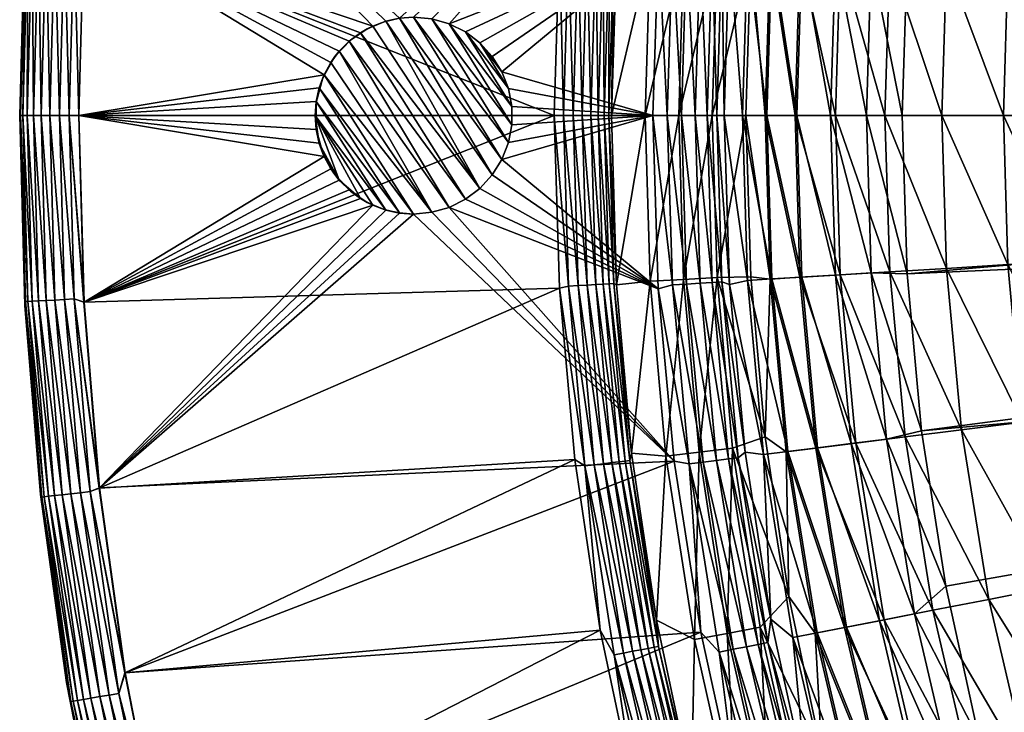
# Model space of a CAD drawing. Header units: inches. Extents: x -175 to 175, y -175 to 175.
# Tile 4 of 43: x -175 to -125, y -30 to 5. Entities that reach past the tile are written whole.
import ezdxf

# ---------------------------------------------------------------- set-up
doc = ezdxf.new("R2010")
doc.units = ezdxf.units.IN
doc.header["$MEASUREMENT"] = 0
doc.layers.add('Layer 1', color=7, linetype='Continuous')

# ---------------------------------------------------------------- blocks, each defined once
blk = doc.blocks.new('Bucket 35 H-6')
at = {"color": 253, "true_color": 0xa4adb2}
mesh = blk.add_polyface(dxfattribs=at)
corners = [(-24.163, 21.735, 18), (-82.638, 85.21, 18), (-21.723, 24.17, 18), (-104.581, 56.15, 18), (-100.924, 62.485, 18), (-28.156, 16.233, 18), (-107.836, 49.609, 18), (-29.689, 13.222, 18), (-110.684, 42.876, 18), (-30.902, 10.064, 18), (-116.672, 21.808, 18), (-115.108, 28.952, 18), (-31.782, 6.791, 18), (-113.112, 35.976, 18), (-117.795, 14.589, 18), (-32.316, 3.433, 18), (-118.47, 7.312, 18), (-32.5, 0, 18), (-118.69, 0, 18), (-26.301, 19.092, 18), (-92.482, 74.413, 18), (-114.709, 61.578, 8), (-34.464, 14.789, 8), (-32.789, 18.2, 8), (-121.409, 47.018, 8), (-124.076, 39.456, 8), (-35.787, 11.225, 8), (-118.284, 54.398, 8), (-126.27, 31.743, 8), (-127.982, 23.916, 8), (-37.314, 3.799, 8), (-36.738, 7.555, 8), (-129.21, 15.99, 8), (-129.95, 8.018, 8), (-37.5, 0, 8), (-30.783, 21.418, 8), (-110.701, 68.521, 8), (-28.457, 24.425, 8), (-101.44, 81.606, 8), (-34.133, 3.422, 6.845), (-34.88, 3.497, 7.361), (-35.055, 0, 7.361), (-35.687, 3.578, 7.725), (-35.865, 0, 7.725), (-36.693, 0, 7.934), (-36.51, 3.66, 7.934), (-34.304, 0, 6.845), (-35.079, 7.468, 7.725), (-34.286, 7.299, 7.361), (-33.927, 11.632, 7.725), (-35.889, 7.64, 7.934), (-34.71, 11.901, 7.934)]
mesh.append_faces([[corners[k] for k in face] for face in [(0, 1, 2), (3, 4, 5), (6, 3, 7), (8, 7, 9), (10, 11, 12), (9, 11, 13), (14, 15, 16), (17, 18, 16), (0, 19, 20), (4, 19, 5), (3, 5, 7), (8, 6, 7), (13, 8, 9), (12, 11, 9), (12, 14, 10), (15, 17, 16), (12, 15, 14), (21, 22, 23), (24, 25, 26), (22, 27, 24), (26, 25, 28), (29, 30, 31), (28, 29, 31), (30, 32, 33), (30, 33, 34), (30, 29, 32), (26, 28, 31), (22, 24, 26), (22, 21, 27), (35, 36, 23), (37, 38, 35), (39, 40, 41), (42, 43, 40), (42, 44, 43), (45, 34, 44), (41, 46, 39), (30, 34, 45), (43, 41, 40), (47, 42, 48), (47, 49, 50), (50, 49, 51), (44, 42, 45), (50, 45, 47), (42, 40, 48), (26, 51, 22), (31, 50, 26), (50, 51, 26), (50, 31, 30), (30, 45, 50), (45, 42, 47)]], dxfattribs={"color": 253})
mesh = blk.add_polyface(dxfattribs=at)
corners = [(-129.95, 8.018, 8), (-130.202, 0, 8), (-37.5, 0, 8), (-117.795, 14.589, 18), (-120.902, 15.172, 18.251), (-116.672, 21.808, 18), (-117.594, 31.926, 18.251), (-114.815, 40.804, 18.251), (-113.112, 35.976, 18), (-110.684, 42.876, 18), (-115.108, 28.952, 18), (-119.589, 23.365, 18.251), (-120.692, 32.767, 19.042), (-122.741, 23.981, 19.042), (-121.85, 0, 18.251), (-124.832, 7.573, 19.042), (-121.627, 7.378, 18.251), (-111.151, 49.929, 18.251), (-118.69, 0, 18), (-125.061, 0, 19.042), (-118.47, 7.312, 18), (-127.949, 7.762, 20.397), (-124.088, 15.572, 19.042), (-117.841, 41.88, 19.042), (-114.08, 51.245, 19.042), (-128.184, 0, 20.397), (-123.706, 33.585, 20.397), (-125.805, 24.58, 20.397), (-127.186, 15.961, 20.397), (-120.783, 42.925, 20.397), (-116.929, 52.524, 20.397), (-126.493, 34.342, 22.294), (-128.639, 25.133, 22.294), (-123.504, 43.892, 22.294), (-125.877, 44.736, 24.659), (-128.923, 35.002, 24.659), (-127.805, 45.421, 27.379), (-126.104, 44.817, 7.318), (-127.721, 45.391, 6.452), (-129.156, 35.065, 7.318), (-124.394, 44.209, 7.834), (-127.404, 34.589, 7.834), (-126.27, 31.743, 8), (-129.566, 25.314, 7.834), (-124.076, 39.456, 8), (-121.409, 47.018, 8)]
mesh.append_faces([[corners[k] for k in face] for face in [(0, 1, 2), (3, 4, 5), (6, 7, 8), (9, 8, 7), (6, 8, 10), (5, 11, 10), (12, 11, 13), (14, 15, 16), (11, 6, 10), (7, 17, 9), (18, 14, 16), (14, 19, 15), (18, 16, 20), (4, 3, 20), (4, 20, 16), (15, 19, 21), (11, 5, 4), (22, 4, 16), (23, 6, 12), (4, 13, 11), (24, 7, 23), (11, 12, 6), (6, 23, 7), (22, 16, 15), (21, 19, 25), (26, 13, 27), (13, 4, 22), (22, 15, 28), (29, 12, 26), (22, 27, 13), (30, 23, 29), (13, 26, 12), (12, 29, 23), (28, 15, 21), (31, 27, 32), (27, 22, 28), (33, 26, 31), (27, 28, 32), (27, 31, 26), (29, 26, 33), (34, 31, 35), (33, 31, 34), (34, 35, 36), (37, 38, 39), (40, 37, 41), (39, 41, 37), (42, 41, 43), (44, 41, 42), (45, 40, 44), (40, 41, 44)]], dxfattribs={"color": 253})
mesh = blk.add_polyface(dxfattribs=at)
corners = [(-173.664, 9.394, 0.693), (-173.917, 0, 0.693), (-173.467, 0, 0.383), (-171.736, 9.503), (-172.232, 9.317, 0.039), (-172, 0), (-172.484, 0, 0.039), (-172.728, 9.343, 0.165), (-172.981, 0, 0.165), (-174.053, 9.415, 1.082), (-174.961, 0, 2.516), (-174.739, 9.644, 3), (-175, 0, 3), (-173.214, 9.37, 0.383), (-174.362, 9.432, 1.533), (-174.307, 0, 1.082), (-174.617, 0, 1.533), (-174.58, 9.444, 2.019), (-174.835, 0, 2.019), (-174.705, 9.45, 2.516), (-173.664, 9.394, 63.307), (-173.917, 0, 63.307), (-174.053, 9.415, 62.918), (-174.73, 9.643, 61), (-174.705, 9.45, 61.484), (-174.961, 0, 61.484), (-174.835, 0, 61.981), (-175, 0, 61), (-173.214, 9.37, 63.617), (-173.467, 0, 63.617), (-172.728, 9.343, 63.835), (-172.981, 0, 63.835), (-172, 0, 64), (-172.232, 9.317, 63.961), (-171.736, 9.503, 64), (-174.617, 0, 62.467), (-174.58, 9.444, 61.981), (-174.307, 0, 62.918), (-174.362, 9.432, 62.467), (-172.484, 0, 63.961), (-159.546, 2.078), (-159.204, 2.704), (-160, 0.001), (-159.948, 0.713), (-157.701, 4.207), (-157.075, 4.548), (-170.954, 18.939), (-158.776, 3.275), (-158.272, 3.78), (-159.796, 1.41), (-147.865, 0, 64)]
mesh.append_faces([[corners[k] for k in face] for face in [(0, 1, 2), (3, 4, 5), (6, 7, 8), (6, 5, 4), (1, 0, 9), (10, 11, 12), (13, 2, 8), (7, 6, 4), (7, 13, 8), (9, 14, 15), (15, 14, 16), (15, 1, 9), (2, 13, 0), (17, 18, 16), (14, 17, 16), (19, 10, 18), (17, 19, 18), (19, 11, 10), (20, 21, 22), (23, 24, 25), (25, 24, 26), (25, 27, 23), (20, 28, 29), (30, 31, 28), (32, 33, 34), (35, 26, 36), (24, 36, 26), (22, 21, 37), (35, 36, 38), (38, 37, 35), (39, 31, 30), (37, 38, 22), (29, 21, 20), (31, 29, 28), (33, 39, 30), (39, 33, 32), (23, 12, 11), (27, 12, 23), (3, 40, 41), (5, 42, 43), (44, 45, 3), (3, 45, 46), (47, 48, 3), (3, 48, 44), (3, 41, 47), (49, 40, 5), (3, 5, 40), (5, 43, 49), (32, 34, 50)]], dxfattribs={"color": 253})
mesh = blk.add_polyface(dxfattribs=at)
corners = [(-156.407, 4.797), (-155.711, 4.948), (-170.954, 18.939), (-157.075, 4.548), (-154.077, -4.914, 5), (-158.779, 3.275, 5), (-159.207, 2.704, 5), (-159.549, 2.077, 5), (-159.615, 1.923, 3.75), (-159.956, 0.664, 3.75), (-159.798, 1.408, 5), (-159.948, 0.713), (-159.956, 0.664, 1.25), (-159.796, 1.41), (-159, 3, 3.75), (-159.615, 1.923, 2.5), (-159, 3, 1.25), (-159.204, 2.704), (-159.615, 1.923, 1.25), (-158.212, 3.832, 3.75), (-158.212, 3.832, 1.25), (-158.776, 3.275), (-159.546, 2.078), (-158.212, 3.832, 2.5), (-157.353, 4.412, 3.75), (-157.703, 4.207, 5), (-157.353, 4.412, 1.25), (-157.701, 4.207), (-156.503, 4.769, 3.75), (-157.353, 4.412, 2.5), (-158.272, 3.78), (-159.956, 0.664, 2.5), (-160, -0.001, 5), (-159.956, -0.664, 3.75), (-159.956, -0.664, 1.25), (-160, 0.001), (-156.503, 4.769, 2.5), (-157.077, 4.549, 5), (-158.274, 3.779, 5), (-159, 3, 2.5), (-159.949, 0.711, 5), (-159.956, -0.664, 2.5)]
mesh.append_faces([[corners[k] for k in face] for face in [(0, 1, 2), (2, 3, 0), (4, 5, 6), (7, 4, 6), (8, 9, 10), (11, 12, 13), (8, 14, 15), (8, 6, 14), (16, 17, 18), (19, 14, 5), (16, 20, 21), (17, 22, 18), (23, 19, 24), (25, 24, 19), (26, 27, 20), (28, 29, 24), (20, 30, 21), (18, 13, 12), (9, 8, 31), (32, 9, 33), (34, 12, 35), (26, 3, 27), (20, 27, 30), (26, 29, 36), (23, 24, 29), (37, 24, 25), (20, 29, 26), (16, 21, 17), (38, 19, 5), (20, 23, 29), (39, 19, 23), (19, 38, 25), (23, 20, 16), (22, 13, 18), (39, 14, 19), (16, 39, 23), (15, 14, 39), (14, 6, 5), (39, 16, 18), (11, 35, 12), (6, 8, 7), (18, 15, 39), (31, 8, 15), (7, 8, 10), (12, 15, 18), (10, 9, 40), (12, 31, 15), (41, 9, 31), (40, 9, 32), (34, 31, 12)]], dxfattribs={"color": 253})
mesh = blk.add_polyface(dxfattribs=at)
corners = [(-142.126, 0, 0.066), (-142.577, 8.82), (-142.851, 0), (-141.865, 8.606, 0.066), (-141.399, 0, 0.273), (-141.14, 8.562, 0.273), (-150.523, 2.227), (-151.007, 3.009), (-150.523, 2.227, 5), (-150.192, 1.371, 5), (-150.022, 0.465, 5), (-150.192, 1.371), (-150.022, 0.465), (-150.022, -0.465, 5), (-151.007, 3.009, 5), (-146.008, 0, 63.356), (-146.188, 8.607, 63.64), (-145.755, 8.581, 63.356), (-147.391, 0, 63.962), (-147.592, 8.954, 64), (-147.136, 8.663, 63.962), (-146.909, 0, 63.844), (-147.865, 0, 64), (-145.378, 8.559, 63.001), (-145.072, 8.541, 62.593), (-145.323, 0, 62.593), (-145.63, 0, 63.001), (-144.948, 0, 61.7), (-144.844, 8.528, 62.153), (-144.688, 8.589, 61.7), (-144.259, 17.55, 62.593), (-146.441, 0, 63.64), (-146.655, 8.634, 63.844), (-145.095, 0, 62.153), (-144.033, 17.523, 62.153), (-153.193, 4.662), (-141.766, 17.572), (-154.077, 4.914), (-152.371, 4.253), (-151.633, 3.697), (-150.022, -0.465), (-155.711, 4.948), (-155, 5), (-143.245, 0, 54.608), (-142.998, 8.419, 54.608), (-141.298, 8.319, 47.516), (-141.542, 0, 47.516), (-143.926, 17.134, 61.7), (-140.506, 17.094, 47.516), (-152.371, 4.253, 5), (-151.633, 3.697, 5)]
mesh.append_faces([[corners[k] for k in face] for face in [(0, 1, 2), (3, 0, 4), (5, 3, 4), (3, 1, 0), (6, 7, 8), (9, 10, 11), (12, 10, 13), (11, 6, 9), (12, 11, 10), (8, 7, 14), (9, 6, 8), (15, 16, 17), (18, 19, 20), (21, 18, 20), (18, 22, 19), (23, 24, 25), (26, 17, 23), (27, 28, 29), (24, 30, 28), (31, 16, 15), (21, 20, 32), (31, 32, 16), (32, 31, 21), (25, 26, 23), (17, 26, 15), (33, 25, 24), (29, 28, 34), (28, 33, 24), (33, 28, 27), (11, 2, 6), (35, 36, 37), (1, 7, 6), (38, 39, 1), (2, 12, 40), (2, 11, 12), (36, 41, 42), (36, 35, 1), (36, 42, 37), (7, 1, 39), (35, 38, 1), (2, 1, 6), (43, 44, 45), (44, 27, 29), (45, 46, 43), (43, 27, 44), (44, 29, 47), (48, 45, 44), (49, 10, 9), (14, 50, 8), (8, 50, 9)]], dxfattribs={"color": 253})
mesh = blk.add_polyface(dxfattribs=at)
corners = [(-139.352, 8.453, 1.659), (-139.237, 0, 2.286), (-138.978, 8.576, 2.286), (-139.608, 0, 1.659), (-139.849, 8.483, 1.091), (-140.106, 0, 1.091), (-138.522, 17.383, 1.659), (-140.455, 8.52, 0.619), (-139.015, 17.445, 1.091), (-140.713, 0, 0.619), (-139.618, 17.521, 0.619), (-141.14, 8.562, 0.273), (-141.399, 0, 0.273), (-141.542, 0, 47.516), (-141.298, 8.319, 47.516), (-139.598, 8.219, 40.423), (-138.816, 16.888, 40.423), (-138.137, 0, 33.331), (-139.84, 0, 40.423), (-137.889, 8.186, 33.331), (-137.162, 16.328, 33.331), (-135.387, 8.213, 27.379), (-134.581, 16.889, 27.379), (-133.345, 8.089, 24.659), (-137.155, 0, 30.316), (-127.949, 7.762, 20.397), (-128.184, 0, 20.397), (-130.831, 7.936, 22.294), (-136.903, 8.305, 30.316), (-131.072, 0, 22.294), (-133.59, 0, 24.659), (-135.636, 0, 27.379), (-130.052, 16.32, 22.294), (-132.55, 16.634, 24.659), (-136.087, 17.078, 30.316), (-136.814, 8.299, 5.273), (-138.056, 8.375, 3.853), (-137.066, 0, 5.273), (-130.202, 0, 8), (-129.95, 8.018, 8), (-131.774, 7.994, 7.834), (-138.31, 0, 3.853), (-135.299, 8.207, 6.452), (-135.547, 0, 6.452), (-132.79, 16.664, 7.318), (-133.586, 8.104, 7.318), (-133.831, 0, 7.318), (-130.988, 16.438, 7.834), (-138.185, 17.114, 2.286), (-137.234, 17.221, 3.853), (-135.999, 17.067, 5.273), (-134.492, 16.877, 6.452), (-132.016, 0, 7.834)]
mesh.append_faces([[corners[k] for k in face] for face in [(0, 1, 2), (3, 4, 5), (6, 0, 2), (1, 0, 3), (7, 5, 4), (3, 0, 4), (0, 8, 4), (5, 7, 9), (4, 10, 7), (9, 11, 12), (7, 11, 9), (13, 14, 15), (14, 16, 15), (17, 18, 19), (19, 15, 20), (18, 15, 19), (15, 18, 13), (21, 22, 23), (24, 17, 19), (25, 26, 27), (24, 19, 28), (29, 30, 23), (30, 31, 21), (27, 26, 29), (32, 25, 27), (29, 23, 27), (23, 33, 27), (28, 34, 21), (21, 23, 30), (31, 24, 28), (21, 31, 28), (20, 28, 19), (35, 36, 37), (38, 39, 40), (41, 2, 1), (42, 35, 43), (40, 44, 45), (42, 46, 45), (2, 41, 36), (35, 37, 43), (40, 39, 47), (37, 36, 41), (36, 48, 2), (36, 35, 49), (42, 50, 35), (46, 42, 43), (45, 51, 42), (52, 45, 46), (52, 40, 45), (40, 52, 38)]], dxfattribs={"color": 253})
mesh = blk.add_polyface(dxfattribs=at)
corners = [(-153.193, 4.662), (-153.193, 4.662, 5), (-152.371, 4.253, 5), (-154.077, 4.914, 5), (-154.077, 4.914), (-155, 5, 2.5), (-155, 5, 1.25), (-155, 5, 3.75), (-155, 5, 5), (-151.633, 3.697), (-152.371, 4.253), (-151.633, 3.697, 5), (-151.007, 3.009, 5), (-151.007, 3.009), (-155, 5), (-171.736, 9.503, 64), (-147.592, 8.954, 64), (-147.865, 0, 64), (-157.077, 4.549, 5), (-151.633, -3.697, 5), (-156.409, 4.798, 5), (-158.779, 3.275, 5), (-153.193, -4.662, 5), (-158.274, 3.779, 5), (-157.703, 4.207, 5), (-152.371, -4.253, 5), (-150.523, -2.227, 5), (-155.712, 4.95, 5), (-151.007, -3.009, 5), (-150.192, -1.371, 5), (-150.022, -0.465, 5), (-150.192, 1.371, 5), (-150.022, 0.465, 5), (-156.503, 4.769, 1.25), (-157.075, 4.548), (-157.353, 4.412, 1.25), (-156.503, 4.769, 3.75), (-155.711, 4.949, 3.75), (-156.503, 4.769, 2.5), (-155.711, 4.949, 1.25), (-155.711, 4.948), (-156.407, 4.797), (-155.711, 4.949, 2.5), (-157.353, 4.412, 2.5), (-157.353, 4.412, 3.75)]
mesh.append_faces([[corners[k] for k in face] for face in [(0, 1, 2), (3, 4, 5), (4, 6, 5), (5, 7, 3), (3, 7, 8), (9, 10, 11), (9, 11, 12), (12, 13, 9), (0, 2, 10), (2, 11, 10), (4, 3, 1), (4, 1, 0), (4, 14, 6), (15, 16, 17), (18, 19, 20), (21, 22, 23), (24, 23, 25), (24, 19, 18), (26, 27, 28), (20, 28, 27), (26, 29, 8), (8, 27, 26), (3, 30, 1), (2, 31, 11), (1, 30, 32), (2, 1, 32), (29, 3, 8), (30, 3, 29), (33, 34, 35), (36, 37, 38), (5, 6, 39), (14, 40, 6), (40, 39, 6), (40, 41, 39), (37, 42, 38), (42, 5, 39), (37, 8, 7), (41, 34, 33), (42, 7, 5), (33, 39, 41), (20, 27, 37), (37, 27, 8), (42, 37, 7), (33, 42, 39), (20, 37, 36), (33, 38, 42), (38, 43, 36), (20, 36, 18), (35, 38, 33), (18, 36, 44)]], dxfattribs={"color": 253})
mesh = blk.add_polyface(dxfattribs=at)
corners = [(-152.371, -4.253, 5), (-152.371, -4.253), (-151.633, -3.697), (-151.633, -3.697, 5), (-151.007, -3.009), (-151.007, -3.009, 5), (-153.193, -4.662, 5), (-154.077, -4.914, 5), (-153.193, -4.662), (-155, -5), (-154.077, -4.914), (-155, -5, 1.25), (-155, -5, 2.5), (-155, -5, 3.75), (-155, -5, 5), (-171.743, -9.479, 64), (-147.865, 0, 64), (-147.6, -8.762, 64), (-155.711, -4.948, 5), (-159.798, 1.408, 5), (-159.949, 0.711, 5), (-156.407, -4.797, 5), (-159.549, 2.077, 5), (-158.779, 3.275, 5), (-158.274, 3.779, 5), (-157.703, 4.207, 5), (-156.409, 4.798, 5), (-156.503, -4.769, 3.75), (-155.711, -4.949, 2.5), (-155.711, -4.949, 3.75), (-158.212, -3.832, 3.75), (-157.353, -4.412, 3.75), (-157.701, -4.207, 5), (-155.712, -4.95), (-155.711, -4.949, 1.25), (-157.353, -4.412, 1.25), (-157.077, -4.549), (-156.503, -4.769, 1.25), (-156.503, -4.769, 2.5), (-157.075, -4.548, 5), (-157.703, -4.207), (-156.409, -4.798), (-157.353, -4.412, 2.5), (-158.212, -3.832, 2.5)]
mesh.append_faces([[corners[k] for k in face] for face in [(0, 1, 2), (3, 4, 5), (6, 7, 8), (8, 1, 6), (9, 10, 11), (10, 7, 12), (12, 7, 13), (11, 10, 12), (8, 7, 10), (7, 14, 13), (2, 3, 0), (6, 1, 0), (4, 3, 2), (15, 16, 17), (18, 14, 19), (18, 20, 21), (22, 14, 7), (7, 6, 23), (0, 24, 6), (3, 25, 0), (3, 5, 26), (27, 28, 29), (30, 31, 32), (28, 11, 12), (33, 9, 34), (35, 36, 37), (11, 34, 9), (34, 28, 38), (39, 31, 27), (18, 21, 29), (18, 13, 14), (27, 29, 21), (35, 40, 36), (37, 36, 41), (42, 31, 30), (35, 42, 43), (42, 38, 31), (31, 39, 32), (37, 42, 35), (33, 34, 41), (38, 27, 31), (37, 38, 42), (28, 27, 38), (27, 21, 39), (34, 37, 41), (37, 34, 38), (12, 13, 29), (28, 34, 11), (18, 29, 13), (29, 28, 12)]], dxfattribs={"color": 253})
mesh = blk.add_polyface(dxfattribs=at)
corners = [(-170.952, -18.912), (-155.712, -4.95), (-156.409, -4.798), (-155, -5), (-157.701, -4.207, 5), (-160, -0.001, 5), (-158.776, -3.275, 5), (-157.075, -4.548, 5), (-156.407, -4.797, 5), (-159.204, -2.704, 5), (-159.796, -1.41, 5), (-159.546, -2.078, 5), (-158.272, -3.78, 5), (-159.948, -0.713, 5), (-159.949, 0.711, 5), (-155.711, -4.948, 5), (-159.798, 1.408, 5), (-159.549, 2.077, 5), (-155, -5, 5), (-159.956, -0.664, 1.25), (-159.949, -0.711), (-159.798, -1.408), (-159.615, -1.923, 1.25), (-159.549, -2.077), (-159.207, -2.704), (-159.956, -0.664, 3.75), (-159.615, -1.923, 3.75), (-159.956, -0.664, 2.5), (-159.956, 0.664, 3.75), (-158.212, -3.832, 1.25), (-158.779, -3.275), (-158.274, -3.779), (-159, -3, 3.75), (-159.615, -1.923, 2.5), (-158.212, -3.832, 3.75), (-159, -3, 1.25), (-158.212, -3.832, 2.5), (-157.703, -4.207), (-157.353, -4.412, 1.25), (-160, 0.001), (-159.956, 0.664, 2.5), (-159, -3, 2.5), (-157.353, -4.412, 2.5)]
mesh.append_faces([[corners[k] for k in face] for face in [(0, 1, 2), (1, 0, 3), (4, 5, 6), (5, 7, 8), (9, 10, 11), (5, 10, 6), (4, 6, 12), (10, 9, 6), (13, 10, 5), (14, 5, 8), (4, 7, 5), (14, 15, 16), (17, 16, 18), (19, 20, 21), (22, 23, 24), (10, 25, 26), (27, 25, 28), (29, 30, 31), (19, 21, 22), (26, 32, 9), (26, 25, 33), (6, 32, 34), (24, 35, 22), (30, 29, 35), (32, 36, 34), (37, 38, 29), (19, 39, 20), (22, 21, 23), (13, 25, 10), (19, 27, 40), (25, 27, 33), (25, 13, 5), (22, 27, 19), (35, 24, 30), (11, 26, 9), (22, 33, 27), (41, 26, 33), (26, 11, 10), (33, 22, 35), (31, 37, 29), (41, 32, 26), (35, 41, 33), (36, 32, 41), (32, 6, 9), (29, 41, 35), (6, 34, 12), (29, 36, 41), (36, 42, 34), (12, 34, 4), (38, 36, 29)]], dxfattribs={"color": 253})
mesh = blk.add_polyface(dxfattribs=at)
corners = [(-157.077, -4.549), (-171.734, -9.477), (-170.952, -18.912), (-158.274, -3.779), (-158.779, -3.275), (-159.549, -2.077), (-172, 0), (-159.798, -1.408), (-159.949, -0.711), (-160, 0.001), (-159.207, -2.704), (-157.703, -4.207), (-156.409, -4.798), (-147.865, 0, 64), (-171.743, -9.479, 64), (-172, 0, 64), (-174.739, -9.644, 3), (-175, 0, 3), (-175, 0, 61), (-174.73, -9.643, 61), (-174.705, -9.45, 61.484), (-172.484, 0, 63.961), (-172.728, -9.343, 63.835), (-172.981, 0, 63.835), (-172.232, -9.317, 63.961), (-174.58, -9.444, 61.981), (-174.961, 0, 61.484), (-174.835, 0, 61.981), (-174.362, -9.432, 62.467), (-174.617, 0, 62.467), (-174.053, -9.415, 62.918), (-174.307, 0, 62.918), (-173.664, -9.394, 63.307), (-173.214, -9.37, 63.617), (-173.917, 0, 63.307), (-173.467, 0, 63.617), (-174.835, 0, 2.019), (-174.961, 0, 2.516), (-174.58, -9.444, 2.019), (-174.617, 0, 1.533), (-174.362, -9.432, 1.533), (-174.053, -9.415, 1.082), (-174.705, -9.45, 2.516), (-172.484, 0, 0.039), (-172.981, 0, 0.165), (-172.728, -9.343, 0.165), (-172.232, -9.317, 0.039), (-173.467, 0, 0.383), (-173.214, -9.37, 0.383), (-173.917, 0, 0.693), (-173.664, -9.394, 0.693), (-174.307, 0, 1.082)]
mesh.append_faces([[corners[k] for k in face] for face in [(0, 1, 2), (1, 3, 4), (1, 5, 6), (6, 7, 8), (9, 6, 8), (10, 5, 1), (5, 7, 6), (1, 11, 3), (4, 10, 1), (2, 12, 0), (1, 0, 11), (13, 14, 15), (16, 17, 18), (18, 19, 16), (18, 20, 19), (14, 21, 15), (22, 23, 24), (25, 20, 26), (18, 26, 20), (27, 28, 25), (27, 25, 26), (29, 28, 27), (30, 28, 29), (31, 30, 29), (32, 30, 31), (33, 32, 34), (34, 32, 31), (23, 22, 35), (35, 33, 34), (22, 33, 35), (24, 21, 14), (21, 24, 23), (36, 37, 38), (39, 40, 41), (42, 37, 17), (6, 43, 1), (44, 45, 46), (46, 43, 44), (46, 1, 43), (44, 47, 45), (48, 47, 49), (48, 45, 47), (50, 51, 41), (48, 49, 50), (50, 49, 51), (51, 39, 41), (17, 16, 42), (39, 36, 40), (38, 37, 42), (38, 40, 36)]], dxfattribs={"color": 253})
mesh = blk.add_polyface(dxfattribs=at)
corners = [(-150.022, 0.465), (-150.022, -0.465, 5), (-150.022, -0.465), (-150.523, -2.227, 5), (-151.007, -3.009, 5), (-150.523, -2.227), (-150.192, -1.371), (-150.192, -1.371, 5), (-151.007, -3.009), (-143.934, -17.147, 61.7), (-144.698, -8.591, 61.7), (-142.998, -8.419, 54.608), (-141.542, 0, 47.516), (-143.245, 0, 54.608), (-144.948, 0, 61.7), (-141.298, -8.319, 47.516), (-142.197, -17.3, 54.608), (-141.772, -17.559), (-153.193, -4.662), (-154.077, -4.914), (-142.586, -8.798), (-142.851, 0), (-151.633, -3.697), (-155, -5), (-152.371, -4.253), (-147.136, -8.663, 63.962), (-147.6, -8.762, 64), (-147.865, 0, 64), (-145.072, -8.541, 62.593), (-145.323, 0, 62.593), (-144.844, -8.528, 62.153), (-145.63, 0, 63.001), (-145.378, -8.559, 63.001), (-146.008, 0, 63.356), (-145.095, 0, 62.153), (-144.033, -17.523, 62.153), (-146.655, -8.634, 63.844), (-147.391, 0, 63.962), (-146.188, -8.607, 63.64), (-146.909, 0, 63.844), (-145.834, -17.742, 63.844), (-146.441, 0, 63.64), (-145.755, -8.581, 63.356), (-145.369, -17.685, 63.64), (-144.939, -17.633, 63.356), (-144.564, -17.588, 63.001), (-144.259, -17.55, 62.593), (-142.126, 0, 0.066), (-141.14, -8.562, 0.273), (-141.399, 0, 0.273), (-141.865, -8.606, 0.066)]
mesh.append_faces([[corners[k] for k in face] for face in [(0, 1, 2), (3, 4, 5), (3, 6, 7), (8, 5, 4), (7, 6, 2), (6, 3, 5), (2, 1, 7), (9, 10, 11), (12, 11, 13), (14, 13, 10), (11, 10, 13), (15, 11, 12), (15, 16, 11), (17, 18, 19), (20, 21, 5), (6, 5, 21), (20, 5, 8), (20, 8, 22), (17, 19, 23), (20, 24, 18), (18, 17, 20), (20, 22, 24), (21, 2, 6), (25, 26, 27), (28, 29, 30), (31, 32, 33), (10, 34, 14), (35, 28, 30), (36, 25, 37), (37, 25, 27), (38, 36, 39), (39, 36, 37), (36, 40, 25), (41, 42, 38), (41, 38, 39), (38, 43, 36), (32, 42, 33), (33, 42, 41), (42, 44, 38), (32, 45, 42), (28, 32, 31), (29, 28, 31), (28, 46, 32), (30, 10, 9), (30, 34, 10), (34, 30, 29), (47, 48, 49), (21, 50, 47), (50, 21, 20), (50, 48, 47)]], dxfattribs={"color": 253})
mesh = blk.add_polyface(dxfattribs=at)
corners = [(-138.056, -8.375, 3.853), (-139.237, 0, 2.286), (-138.968, -8.574, 2.286), (-129.952, -8.041, 8), (-130.202, 0, 8), (-132.016, 0, 7.834), (-133.586, -8.104, 7.318), (-131.774, -7.994, 7.834), (-133.831, 0, 7.318), (-130.988, -16.438, 7.834), (-136.814, -8.299, 5.273), (-138.31, 0, 3.853), (-137.234, -17.221, 3.853), (-135.299, -8.207, 6.452), (-137.066, 0, 5.273), (-135.999, -17.067, 5.273), (-135.547, 0, 6.452), (-134.492, -16.877, 6.452), (-132.79, -16.664, 7.318), (-129.214, -16.013, 8), (-135.387, -8.213, 27.379), (-133.345, -8.089, 24.659), (-132.55, -16.634, 24.659), (-136.903, -8.305, 30.316), (-137.155, 0, 30.316), (-138.137, 0, 33.331), (-133.59, 0, 24.659), (-130.831, -7.936, 22.294), (-127.186, -15.961, 20.397), (-127.949, -7.762, 20.397), (-131.072, 0, 22.294), (-128.184, 0, 20.397), (-134.581, -16.889, 27.379), (-135.636, 0, 27.379), (-130.052, -16.32, 22.294), (-137.162, -16.328, 33.331), (-137.889, -8.186, 33.331), (-139.598, -8.219, 40.423), (-141.542, 0, 47.516), (-139.84, 0, 40.423), (-141.298, -8.319, 47.516), (-140.506, -17.094, 47.516), (-139.608, 0, 1.659), (-139.352, -8.453, 1.659), (-139.015, -17.445, 1.091), (-139.849, -8.483, 1.091), (-140.455, -8.52, 0.619), (-141.399, 0, 0.273), (-141.14, -8.562, 0.273), (-138.522, -17.383, 1.659), (-140.106, 0, 1.091), (-138.177, -17.1, 2.286), (-140.713, 0, 0.619)]
mesh.append_faces([[corners[k] for k in face] for face in [(0, 1, 2), (3, 4, 5), (6, 7, 8), (7, 6, 9), (10, 11, 0), (0, 11, 1), (12, 0, 2), (10, 13, 14), (10, 14, 11), (15, 10, 0), (6, 16, 13), (13, 16, 14), (17, 13, 10), (6, 8, 16), (18, 6, 13), (3, 7, 19), (5, 7, 3), (7, 5, 8), (20, 21, 22), (23, 24, 20), (25, 24, 23), (26, 27, 21), (28, 27, 29), (30, 31, 29), (30, 29, 27), (30, 27, 26), (23, 20, 32), (33, 26, 21), (21, 27, 34), (33, 21, 20), (33, 20, 24), (35, 36, 23), (36, 25, 23), (25, 36, 37), (35, 37, 36), (38, 39, 40), (40, 37, 41), (39, 37, 40), (37, 39, 25), (1, 42, 2), (42, 43, 2), (44, 45, 46), (47, 48, 46), (49, 43, 45), (42, 50, 43), (2, 43, 51), (50, 45, 43), (45, 50, 52), (52, 47, 46), (46, 45, 52)]], dxfattribs={"color": 253})
mesh = blk.add_polyface(dxfattribs=at)
corners = [(-127.404, -34.589, 7.834), (-129.156, -35.065, 7.318), (-124.394, -44.209, 7.834), (-126.104, -44.817, 7.318), (-124.082, -39.445, 8), (-121.414, -47.024, 8), (-126.272, -31.748, 8), (-129.566, -25.314, 7.834), (-114.815, -40.804, 18.251), (-113.102, -35.986, 18), (-110.676, -42.872, 18), (-117.594, -31.926, 18.251), (-115.107, -28.943, 18), (-119.589, -23.365, 18.251), (-116.666, -21.822, 18), (-120.902, -15.172, 18.251), (-117.788, -14.598, 18), (-121.627, -7.378, 18.251), (-118.462, -7.331, 18), (-121.85, 0, 18.251), (-118.69, 0, 18), (-111.151, -49.929, 18.251), (-120.692, -32.767, 19.042), (-117.841, -41.88, 19.042), (-122.741, -23.981, 19.042), (-123.706, -33.585, 20.397), (-125.805, -24.58, 20.397), (-124.088, -15.572, 19.042), (-124.832, -7.573, 19.042), (-125.061, 0, 19.042), (-120.783, -42.925, 20.397), (-127.186, -15.961, 20.397), (-114.08, -51.245, 19.042), (-128.184, 0, 20.397), (-127.949, -7.762, 20.397), (-126.493, -34.342, 22.294), (-123.504, -43.892, 22.294), (-128.639, -25.133, 22.294), (-125.877, -44.736, 24.659), (-128.923, -35.002, 24.659), (-130.052, -16.32, 22.294), (-130.202, 0, 8), (-129.952, -8.041, 8), (-37.5, 0, 8), (-37.29, -3.943, 8), (-129.214, -16.013, 8), (-36.678, -7.806, 8), (-127.987, -23.916, 8)]
mesh.append_faces([[corners[k] for k in face] for face in [(0, 1, 2), (3, 2, 1), (4, 2, 5), (6, 0, 4), (0, 2, 4), (7, 0, 6), (8, 9, 10), (9, 11, 12), (12, 11, 13), (14, 12, 13), (15, 14, 13), (16, 17, 18), (17, 16, 15), (18, 19, 20), (8, 10, 21), (11, 9, 8), (22, 8, 23), (24, 11, 22), (25, 26, 22), (27, 13, 24), (23, 8, 21), (28, 29, 17), (8, 22, 11), (11, 24, 13), (19, 17, 29), (15, 16, 14), (28, 15, 27), (18, 17, 19), (25, 23, 30), (24, 26, 31), (30, 23, 32), (33, 28, 34), (25, 22, 23), (22, 26, 24), (33, 29, 28), (27, 15, 13), (31, 34, 27), (28, 17, 15), (35, 30, 36), (37, 25, 35), (30, 35, 25), (25, 37, 26), (31, 27, 24), (34, 28, 27), (38, 39, 36), (39, 35, 36), (40, 31, 26), (41, 42, 43), (44, 42, 45), (46, 45, 47)]], dxfattribs={"color": 253})
mesh = blk.add_polyface(dxfattribs=at)
corners = [(-37.29, -3.943, 8), (-36.678, -7.806, 8), (-36.51, -3.66, 7.934), (-35.079, -7.468, 7.725), (-34.88, -3.497, 7.361), (-35.687, -3.578, 7.725), (-35.889, -7.64, 7.934), (-35.055, 0, 7.361), (-35.865, 0, 7.725), (-37.5, 0, 8), (-36.693, 0, 7.934), (-34.133, -3.422, 6.845), (-34.304, 0, 6.845), (-34.286, -7.299, 7.361), (-33.927, -11.632, 7.725), (-34.71, -11.901, 7.934), (-35.662, -11.596, 8), (-34.255, -15.255, 8), (-32.328, -3.29, 18), (-118.462, -7.331, 18), (-32.5, 0, 18), (-29.866, -12.803, 18), (-28.419, -15.759, 18), (-107.814, -49.627, 18), (-26.678, -18.557, 18), (-100.902, -62.497, 18), (-92.466, -74.412, 18), (-24.666, -21.156, 18), (-22.398, -23.541, 18), (-87.717, -79.957, 18), (-104.559, -56.165, 18), (-110.676, -42.872, 18), (-31.005, -9.722, 18), (-115.107, -28.943, 18), (-31.829, -6.531, 18), (-116.666, -21.822, 18), (-117.788, -14.598, 18), (-118.69, 0, 18), (-113.102, -35.986, 18), (-30.325, -22.058, 8), (-32.465, -18.766, 8), (-110.703, -68.539, 8), (-127.987, -23.916, 8), (-126.272, -31.748, 8), (-129.214, -16.013, 8), (-121.414, -47.024, 8), (-124.082, -39.445, 8), (-118.288, -54.407, 8), (-114.704, -61.609, 8), (-101.453, -81.606, 8), (-27.858, -25.103, 8), (-129.952, -8.041, 8)]
mesh.append_faces([[corners[k] for k in face] for face in [(0, 1, 2), (3, 4, 5), (5, 2, 6), (7, 8, 5), (1, 6, 2), (9, 0, 10), (4, 11, 12), (4, 12, 7), (11, 4, 13), (3, 5, 6), (3, 14, 13), (5, 4, 7), (10, 2, 8), (3, 15, 14), (3, 13, 4), (6, 15, 3), (2, 5, 8), (0, 2, 10), (16, 6, 1), (16, 15, 6), (17, 15, 16), (18, 19, 20), (21, 22, 23), (24, 25, 22), (26, 24, 27), (28, 29, 27), (30, 22, 25), (30, 23, 22), (21, 23, 31), (31, 32, 21), (33, 34, 32), (35, 18, 34), (34, 33, 35), (36, 18, 35), (36, 19, 18), (20, 19, 37), (38, 32, 31), (38, 33, 32), (39, 40, 41), (42, 43, 1), (1, 0, 44), (45, 16, 46), (16, 1, 43), (17, 45, 47), (17, 47, 48), (39, 49, 50), (17, 48, 40), (16, 45, 17), (16, 43, 46), (9, 51, 0)]], dxfattribs={"color": 253})
mesh = blk.add_polyface(dxfattribs=at)
corners = [(-142.197, -17.3, 54.608), (-142.665, -25.636, 61.7), (-143.934, -17.147, 61.7), (-140.749, -26.624, 54.608), (-142.998, -8.419, 54.608), (-141.298, -8.319, 47.516), (-140.506, -17.094, 47.516), (-170.952, -18.912), (-169.652, -28.305), (-141.772, -17.559), (-140.422, -26.244), (-155, -5), (-146.822, -17.479, 64), (-145.531, -26.149, 64), (-169.656, -28.306, 64), (-170.959, -18.925, 64), (-147.6, -8.762, 64), (-171.743, -9.479, 64), (-172.4, -19.215, 63.617), (-171.916, -19.161, 63.835), (-170.458, -29.438, 63.835), (-171.423, -19.106, 63.961), (-169.968, -29.353, 63.961), (-172.232, -9.317, 63.961), (-171.423, -19.106, 0.039), (-169.968, -29.353, 0.039), (-172.232, -9.317, 0.039), (-171.916, -19.161, 0.165), (-170.458, -29.438, 0.165), (-172.4, -19.215, 0.383), (-146.312, -17.8, 63.962), (-144.823, -27.395, 63.962), (-144.349, -27.305, 63.844), (-143.889, -27.218, 63.64), (-145.834, -17.742, 63.844), (-144.939, -17.633, 63.356), (-145.755, -8.581, 63.356), (-144.564, -17.588, 63.001), (-147.136, -8.663, 63.962), (-143.464, -27.138, 63.356), (-145.369, -17.685, 63.64), (-146.655, -8.634, 63.844), (-145.378, -8.559, 63.001), (-144.259, -17.55, 62.593), (-146.188, -8.607, 63.64), (-143.092, -27.068, 63.001), (-142.791, -27.011, 62.593), (-144.033, -17.523, 62.153), (-145.072, -8.541, 62.593), (-142.567, -26.968, 62.153), (-144.844, -8.528, 62.153), (-141.02, -17.697, 0.066), (-142.586, -8.798), (-141.865, -8.606, 0.066)]
mesh.append_faces([[corners[k] for k in face] for face in [(0, 1, 2), (1, 0, 3), (2, 4, 0), (5, 6, 0), (7, 8, 9), (8, 10, 9), (9, 11, 7), (12, 13, 14), (15, 12, 14), (12, 15, 16), (16, 15, 17), (18, 19, 20), (19, 21, 22), (22, 20, 19), (23, 15, 21), (21, 15, 14), (22, 21, 14), (24, 25, 8), (26, 24, 7), (25, 27, 28), (7, 24, 8), (24, 27, 25), (27, 29, 28), (30, 13, 12), (31, 30, 32), (16, 30, 12), (30, 31, 13), (33, 32, 34), (35, 36, 37), (38, 34, 30), (30, 34, 32), (38, 30, 16), (39, 33, 40), (34, 41, 40), (34, 40, 33), (42, 43, 37), (44, 35, 40), (39, 40, 35), (45, 39, 35), (35, 37, 45), (46, 45, 37), (47, 43, 48), (43, 46, 37), (43, 47, 49), (49, 46, 43), (47, 50, 2), (47, 2, 1), (49, 47, 1), (9, 51, 52), (51, 53, 52)]], dxfattribs={"color": 253})
mesh = blk.add_polyface(dxfattribs=at)
corners = [(-137.234, -17.221, 3.853), (-136.864, -25.579, 2.286), (-135.743, -26.521, 3.853), (-138.968, -8.574, 2.286), (-138.177, -17.1, 2.286), (-132.79, -16.664, 7.318), (-135.299, -8.207, 6.452), (-134.492, -16.877, 6.452), (-131.348, -25.663, 7.318), (-136.814, -8.299, 5.273), (-135.999, -17.067, 5.273), (-138.056, -8.375, 3.853), (-134.522, -26.283, 5.273), (-133.032, -25.992, 6.452), (-130.988, -16.438, 7.834), (-133.586, -8.104, 7.318), (-129.566, -25.314, 7.834), (-129.214, -16.013, 8), (-131.774, -7.994, 7.834), (-127.987, -23.916, 8), (-128.639, -25.133, 22.294), (-130.052, -16.32, 22.294), (-125.805, -24.58, 20.397), (-134.581, -16.889, 27.379), (-131.111, -25.616, 24.659), (-133.119, -26.009, 27.379), (-130.831, -7.936, 22.294), (-127.186, -15.961, 20.397), (-132.55, -16.634, 24.659), (-133.345, -8.089, 24.659), (-135.387, -8.213, 27.379), (-136.087, -17.078, 30.316), (-136.903, -8.305, 30.316), (-137.162, -16.328, 33.331), (-135.956, -24.427, 33.331), (-134.61, -26.3, 30.316), (-140.506, -17.094, 47.516), (-139.598, -8.219, 40.423), (-138.816, -16.888, 40.423), (-137.403, -25.992, 40.423), (-139.076, -26.308, 47.516), (-140.749, -26.624, 54.608), (-142.197, -17.3, 54.608), (-139.352, -8.453, 1.659), (-138.522, -17.383, 1.659), (-139.015, -17.445, 1.091), (-139.849, -8.483, 1.091), (-137.017, -26.77, 1.659), (-139.618, -17.521, 0.619), (-140.455, -8.52, 0.619), (-140.299, -17.606, 0.273), (-138.102, -26.982, 0.619), (-137.506, -26.866, 1.091), (-141.14, -8.562, 0.273), (-138.776, -27.114, 0.273), (-141.02, -17.697, 0.066), (-141.865, -8.606, 0.066), (-141.772, -17.559), (-140.422, -26.244)]
mesh.append_faces([[corners[k] for k in face] for face in [(0, 1, 2), (0, 3, 4), (4, 1, 0), (5, 6, 7), (7, 8, 5), (7, 9, 10), (10, 11, 0), (12, 10, 0), (12, 13, 10), (7, 10, 13), (13, 8, 7), (5, 14, 15), (14, 5, 16), (8, 16, 5), (17, 18, 14), (17, 14, 19), (14, 16, 19), (20, 21, 22), (23, 24, 25), (21, 26, 27), (28, 20, 24), (28, 29, 21), (24, 23, 28), (28, 21, 20), (23, 30, 28), (25, 31, 23), (31, 32, 23), (33, 31, 34), (31, 35, 34), (32, 31, 33), (36, 37, 38), (38, 37, 33), (39, 40, 38), (36, 41, 42), (36, 38, 40), (34, 38, 33), (34, 39, 38), (43, 44, 4), (4, 44, 1), (45, 44, 46), (44, 45, 47), (48, 45, 49), (50, 51, 48), (45, 48, 52), (53, 50, 48), (54, 50, 55), (50, 53, 56), (56, 55, 50), (49, 53, 48), (57, 58, 55)]], dxfattribs={"color": 253})
mesh = blk.add_polyface(dxfattribs=at)
corners = [(-173.941, -19.255, 3), (-173.933, -19.242, 61), (-172.616, -28.8, 3), (-172.612, -28.799, 61), (-174.73, -9.643, 61), (-174.739, -9.644, 3), (-173.884, -19.38, 61.484), (-172.4, -19.215, 63.617), (-172.847, -19.265, 63.307), (-173.664, -9.394, 63.307), (-172.232, -9.317, 63.961), (-171.423, -19.106, 63.961), (-172.728, -9.343, 63.835), (-173.214, -9.37, 63.617), (-174.705, -9.45, 61.484), (-173.759, -19.366, 61.981), (-172.285, -29.753, 61.981), (-173.542, -19.342, 62.467), (-174.58, -9.444, 61.981), (-172.07, -29.716, 62.467), (-173.235, -19.308, 62.918), (-174.362, -9.432, 62.467), (-171.765, -29.663, 62.918), (-174.053, -9.415, 62.918), (-171.381, -29.597, 63.307), (-170.937, -29.52, 63.617), (-171.916, -19.161, 63.835), (-171.743, -9.479, 64), (-170.959, -18.925, 64), (-170.952, -18.912), (-171.734, -9.477), (-172.232, -9.317, 0.039), (-173.542, -19.342, 1.533), (-174.362, -9.432, 1.533), (-174.58, -9.444, 2.019), (-171.423, -19.106, 0.039), (-172.728, -9.343, 0.165), (-171.916, -19.161, 0.165), (-173.214, -9.37, 0.383), (-172.4, -19.215, 0.383), (-173.664, -9.394, 0.693), (-172.847, -19.265, 0.693), (-170.937, -29.52, 0.383), (-174.053, -9.415, 1.082), (-173.235, -19.308, 1.082), (-171.381, -29.597, 0.693), (-173.759, -19.366, 2.019), (-172.07, -29.716, 1.533), (-171.765, -29.663, 1.082), (-172.285, -29.753, 2.019), (-173.884, -19.38, 2.516), (-174.705, -9.45, 2.516)]
mesh.append_faces([[corners[k] for k in face] for face in [(0, 1, 2), (3, 2, 1), (4, 0, 5), (0, 4, 1), (4, 6, 1), (7, 8, 9), (10, 11, 12), (13, 7, 9), (3, 1, 6), (6, 14, 15), (6, 4, 14), (6, 15, 16), (17, 15, 18), (15, 17, 19), (18, 15, 14), (20, 17, 21), (18, 21, 17), (17, 20, 22), (20, 23, 8), (21, 23, 20), (20, 8, 24), (7, 25, 8), (9, 8, 23), (7, 13, 26), (12, 11, 26), (12, 26, 13), (10, 27, 28), (29, 30, 31), (32, 33, 34), (35, 36, 37), (37, 36, 38), (38, 39, 37), (31, 36, 35), (40, 39, 38), (39, 40, 41), (39, 41, 42), (43, 44, 41), (41, 44, 45), (33, 32, 44), (40, 43, 41), (46, 47, 32), (44, 32, 48), (34, 46, 32), (43, 33, 44), (49, 46, 50), (46, 51, 50), (0, 2, 50), (0, 50, 5), (51, 5, 50), (34, 51, 46)]], dxfattribs={"color": 253})
mesh = blk.add_polyface(dxfattribs=at)
corners = [(-136.864, -25.579, 2.286), (-135.032, -33.947, 2.286), (-135.743, -26.521, 3.853), (-134.522, -26.283, 5.273), (-137.234, -17.221, 3.853), (-133.478, -36.238, 3.853), (-132.277, -35.912, 5.273), (-130.812, -35.515, 6.452), (-133.032, -25.992, 6.452), (-129.156, -35.065, 7.318), (-131.348, -25.663, 7.318), (-129.566, -25.314, 7.834), (-127.404, -34.589, 7.834), (-127.987, -23.916, 8), (-126.272, -31.748, 8), (-131.111, -25.616, 24.659), (-128.923, -35.002, 24.659), (-133.119, -26.009, 27.379), (-126.493, -34.342, 22.294), (-128.639, -25.133, 22.294), (-130.898, -35.538, 27.379), (-134.61, -26.3, 30.316), (-132.363, -35.936, 30.316), (-136.087, -17.078, 30.316), (-134.272, -32.432, 33.331), (-132.115, -40.33, 33.331), (-135.956, -24.427, 33.331), (-140.749, -26.624, 54.608), (-138.553, -36.361, 54.608), (-140.897, -34.046, 61.7), (-140.506, -17.094, 47.516), (-139.076, -26.308, 47.516), (-136.906, -35.929, 47.516), (-137.403, -25.992, 40.423), (-135.26, -35.497, 40.423), (-140.343, -36.831, 62.153), (-140.563, -36.889, 62.593), (-142.791, -27.011, 62.593), (-138.776, -27.114, 0.273), (-138.102, -26.982, 0.619), (-140.299, -17.606, 0.273), (-137.017, -26.77, 1.659), (-134.731, -36.579, 1.659), (-138.522, -17.383, 1.659), (-139.015, -17.445, 1.091), (-137.506, -26.866, 1.091), (-135.211, -36.709, 1.091), (-135.797, -36.868, 0.619), (-139.618, -17.521, 0.619), (-136.46, -37.048, 0.273), (-139.488, -27.253, 0.066), (-137.161, -37.238, 0.066), (-141.02, -17.697, 0.066), (-140.422, -26.244), (-138.541, -34.843)]
mesh.append_faces([[corners[k] for k in face] for face in [(0, 1, 2), (2, 3, 4), (2, 1, 5), (6, 2, 5), (3, 2, 6), (6, 7, 3), (7, 8, 3), (7, 9, 8), (10, 8, 9), (11, 10, 12), (9, 12, 10), (13, 11, 14), (15, 16, 17), (15, 18, 16), (18, 15, 19), (17, 16, 20), (20, 21, 17), (22, 21, 20), (23, 17, 21), (24, 22, 25), (26, 21, 24), (21, 22, 24), (27, 28, 29), (27, 30, 31), (28, 31, 32), (27, 31, 28), (32, 33, 34), (31, 33, 32), (24, 33, 26), (24, 34, 33), (25, 34, 24), (35, 36, 37), (38, 39, 40), (41, 42, 1), (41, 1, 0), (0, 43, 41), (44, 45, 41), (45, 46, 42), (42, 41, 45), (39, 47, 46), (48, 39, 45), (39, 46, 45), (39, 38, 47), (47, 38, 49), (50, 49, 38), (50, 51, 49), (52, 50, 38), (50, 53, 54), (51, 50, 54), (50, 52, 53)]], dxfattribs={"color": 253})
mesh = blk.add_polyface(dxfattribs=at)
corners = [(-170.764, -38.255, 61), (-168.404, -47.618, 3), (-170.769, -38.268, 3), (-172.616, -28.8, 3), (-172.612, -28.799, 61), (-170.184, -40.605, 61.484), (-168.396, -47.603, 61), (-173.884, -19.38, 61.484), (-172.409, -29.775, 61.484), (-171.765, -29.663, 62.918), (-172.07, -29.716, 62.467), (-173.542, -19.342, 62.467), (-172.285, -29.753, 61.981), (-173.759, -19.366, 61.981), (-169.849, -40.525, 62.467), (-169.548, -40.454, 62.918), (-170.458, -29.438, 63.835), (-170.937, -29.52, 63.617), (-172.4, -19.215, 63.617), (-170.062, -40.576, 61.981), (-171.381, -29.597, 63.307), (-173.235, -19.308, 62.918), (-169.169, -40.363, 63.307), (-168.731, -40.259, 63.617), (-172.847, -19.265, 63.307), (-168.258, -40.146, 63.835), (-169.968, -29.353, 63.961), (-167.775, -40.03, 63.961), (-168.258, -40.146, 0.165), (-170.937, -29.52, 0.383), (-168.731, -40.259, 0.383), (-171.765, -29.663, 1.082), (-171.381, -29.597, 0.693), (-173.235, -19.308, 1.082), (-169.169, -40.363, 0.693), (-173.759, -19.366, 2.019), (-172.285, -29.753, 2.019), (-172.07, -29.716, 1.533), (-170.458, -29.438, 0.165), (-167.775, -40.03, 0.039), (-169.968, -29.353, 0.039), (-172.4, -19.215, 0.383), (-172.847, -19.265, 0.693), (-169.548, -40.454, 1.082), (-169.849, -40.525, 1.533), (-173.542, -19.342, 1.533), (-170.062, -40.576, 2.019), (-172.409, -29.775, 2.516), (-170.184, -40.605, 2.516), (-173.884, -19.38, 2.516)]
mesh.append_faces([[corners[k] for k in face] for face in [(0, 1, 2), (2, 3, 4), (4, 0, 2), (5, 6, 0), (4, 7, 8), (8, 0, 4), (9, 10, 11), (12, 13, 10), (14, 10, 15), (16, 17, 18), (8, 7, 12), (0, 8, 5), (8, 12, 19), (8, 19, 5), (12, 10, 14), (20, 9, 21), (12, 14, 19), (10, 9, 15), (9, 22, 15), (9, 20, 22), (20, 23, 22), (17, 20, 24), (17, 23, 20), (25, 23, 17), (17, 16, 25), (16, 26, 27), (28, 29, 30), (31, 32, 33), (34, 30, 32), (35, 36, 37), (38, 39, 40), (29, 38, 41), (29, 28, 38), (32, 29, 42), (32, 30, 29), (31, 43, 34), (31, 34, 32), (37, 44, 43), (45, 37, 31), (37, 43, 31), (37, 36, 44), (44, 36, 46), (47, 46, 36), (47, 48, 46), (49, 47, 36), (48, 2, 1), (47, 3, 2), (48, 47, 2), (47, 49, 3)]], dxfattribs={"color": 253})
mesh = blk.add_polyface(dxfattribs=at)
corners = [(-140.897, -34.046, 61.7), (-142.665, -25.636, 61.7), (-140.749, -26.624, 54.608), (-138.541, -34.843), (-165.509, -46.787), (-136.136, -43.306), (-167.837, -37.6), (-140.422, -26.244), (-169.652, -28.305), (-167.842, -37.612, 64), (-143.728, -34.717, 64), (-165.517, -46.802, 64), (-141.418, -43.169, 64), (-145.531, -26.149, 64), (-169.656, -28.306, 64), (-168.404, -47.618, 3), (-170.764, -38.255, 61), (-168.396, -47.603, 61), (-170.184, -40.605, 61.484), (-170.062, -40.576, 61.981), (-166.988, -51.791, 61.981), (-169.849, -40.525, 62.467), (-166.779, -51.727, 62.467), (-169.548, -40.454, 62.918), (-166.484, -51.635, 62.918), (-166.112, -51.52, 63.307), (-169.169, -40.363, 63.307), (-168.731, -40.259, 63.617), (-165.681, -51.386, 63.617), (-168.258, -40.146, 63.835), (-165.217, -51.242, 63.835), (-167.775, -40.03, 63.961), (-164.742, -51.095, 63.961), (-170.458, -29.438, 63.835), (-169.968, -29.353, 63.961), (-170.458, -29.438, 0.165), (-168.258, -40.146, 0.165), (-167.775, -40.03, 0.039), (-169.968, -29.353, 0.039), (-164.742, -51.095, 0.039), (-168.731, -40.259, 0.383), (-165.217, -51.242, 0.165), (-169.849, -40.525, 1.533), (-170.062, -40.576, 2.019), (-166.779, -51.727, 1.533), (-169.169, -40.363, 0.693), (-165.681, -51.386, 0.383), (-166.112, -51.52, 0.693), (-169.548, -40.454, 1.082), (-166.484, -51.635, 1.082), (-170.184, -40.605, 2.516), (-166.988, -51.791, 2.019), (-144.823, -27.395, 63.962), (-142.563, -37.413, 63.962), (-142.098, -37.291, 63.844), (-144.349, -27.305, 63.844), (-141.644, -37.172, 63.64), (-143.889, -27.218, 63.64), (-141.225, -37.062, 63.356), (-143.464, -27.138, 63.356), (-140.86, -36.966, 63.001), (-143.092, -27.068, 63.001), (-140.563, -36.889, 62.593), (-142.791, -27.011, 62.593), (-142.567, -26.968, 62.153), (-140.343, -36.831, 62.153)]
mesh.append_faces([[corners[k] for k in face] for face in [(0, 1, 2), (3, 4, 5), (4, 3, 6), (3, 7, 6), (7, 8, 6), (9, 10, 11), (11, 10, 12), (9, 13, 10), (13, 9, 14), (15, 16, 17), (18, 19, 20), (19, 21, 22), (23, 24, 21), (25, 23, 26), (27, 28, 26), (27, 29, 30), (29, 31, 32), (31, 29, 33), (31, 9, 11), (32, 31, 11), (34, 14, 9), (31, 34, 9), (35, 36, 37), (6, 38, 37), (6, 8, 38), (6, 37, 4), (4, 37, 39), (36, 39, 37), (40, 41, 36), (42, 43, 44), (45, 46, 40), (47, 45, 48), (48, 42, 49), (50, 51, 43), (13, 52, 10), (53, 12, 10), (54, 55, 56), (10, 52, 53), (52, 55, 54), (52, 54, 53), (55, 57, 56), (57, 58, 56), (57, 59, 58), (60, 58, 59), (61, 60, 59), (62, 60, 61), (62, 61, 63), (63, 64, 65), (64, 1, 0), (65, 64, 0)]], dxfattribs={"color": 253})

msp = doc.modelspace()

# ---------------------------------------------------------------- block references
at = {"layer": 'Layer 1'}
msp.add_blockref('Bucket 35 H-6', (0, 0), dxfattribs=at)

doc.saveas('drawing.dxf')
